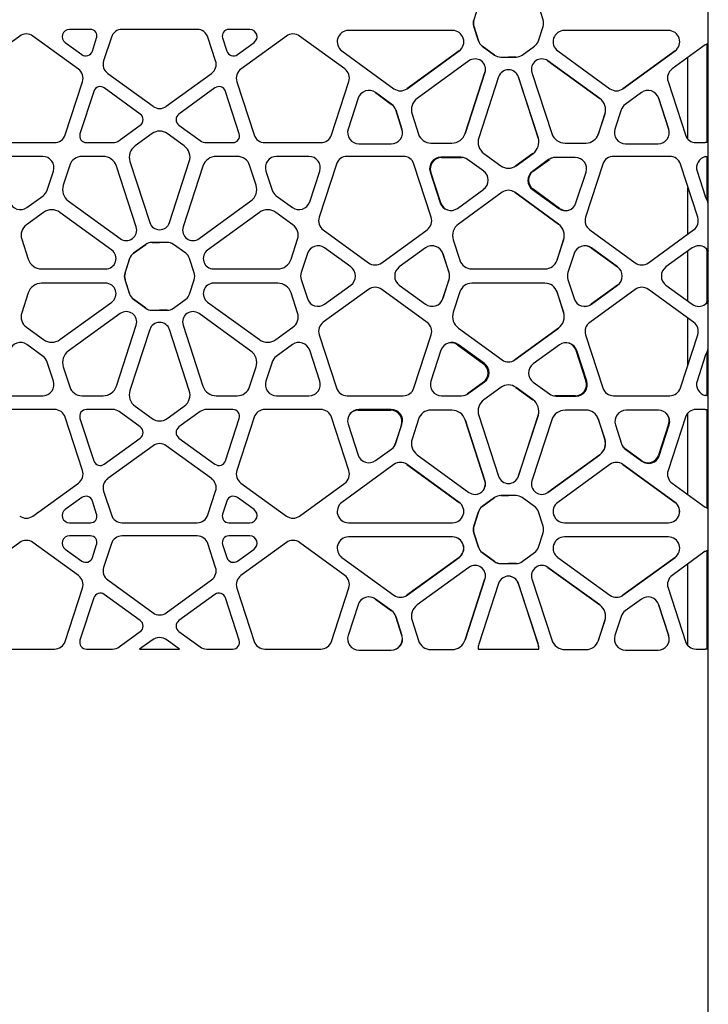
# Model space of a CAD drawing. Header units: millimetres. Extents: x 246 to 4346, y 1072 to 3942.
# Tile 3 of 25: x 985 to 1534, y 2507 to 3293. Entities that reach past the tile are written whole.
import ezdxf

# ---------------------------------------------------------------- set-up
doc = ezdxf.new("R2010")
doc.units = ezdxf.units.MM
doc.header["$LTSCALE"] = 15

msp = doc.modelspace()

# ---------------------------------------------------------------- linework, layer by layer
for p, q in [((1350.44, 3304.51), (1346.65, 3292.87)), ((1401.94, 3293.04), (1398.22, 3304.51)), ((1533.73, 3274.82), (1533.73, 3306.27)), ((1041.07, 3285.3), (1024.39, 3285.3)), ((1126.19, 3285.3), (1066.28, 3285.3)), ((1168.08, 3285.3), (1151.4, 3285.3)), ((1329.81, 3284.41), (1246.79, 3284.41)), ((1346.65, 3287.82), (1350.43, 3276.17)), ((1350.49, 3276.18), (1346.77, 3287.64)), ((1398.21, 3276.18), (1401.94, 3287.64)), ((1501.98, 3284.41), (1418.95, 3284.41)), ((984.65, 3279.94), (948.63, 3253.77)), ((1031.43, 3253.62), (995.2, 3279.94)), ((1042.63, 3268.02), (1046.02, 3278.48)), ((1057.75, 3279.1), (1051.6, 3260.18)), ((1140.87, 3260.18), (1134.72, 3279.1)), ((1146.44, 3278.48), (1149.84, 3268.02)), ((1197.27, 3279.94), (1161.04, 3253.62)), ((1243.84, 3253.77), (1207.81, 3279.94)), ((1020.97, 3274.77), (1034.07, 3265.25)), ((1158.39, 3265.25), (1171.5, 3274.77)), ((1241.51, 3268.18), (1283.1, 3237.97)), ((1335.03, 3268.18), (1293.44, 3237.97)), ((1293.5, 3237.97), (1335.09, 3268.18)), ((1353.47, 3272), (1363.33, 3264.84)), ((1363.38, 3264.84), (1353.52, 3272)), ((1385.32, 3264.84), (1395.18, 3272)), ((1413.68, 3268.18), (1455.26, 3237.97)), ((1507.19, 3268.18), (1465.61, 3237.97)), ((1465.67, 3237.97), (1507.25, 3268.18)), ((1531.33, 3273), (1504.87, 3253.77)), ((1532.53, 3273.62), (1532.53, 3253.62)), ((1533.73, 3253.62), (1533.73, 3274.82)), ((1368.23, 3263.25), (1380.42, 3263.25)), ((1380.47, 3263.25), (1374.35, 3263.25)), ((1517.53, 3197.69), (1517.53, 3262.97)), ((1342.9, 3260.19), (1301.57, 3230.17)), ((1405.81, 3260.19), (1447.14, 3230.17)), ((1447.2, 3230.17), (1405.87, 3260.19)), ((1532.53, 3253.62), (1532.53, 3243.59)), ((1533.73, 3243.59), (1533.73, 3253.62)), ((1054.86, 3250.15), (1090.96, 3223.92)), ((1101.51, 3223.92), (1137.61, 3250.15)), ((1355.6, 3250.92), (1339.82, 3202.34)), ((1339.88, 3202.34), (1355.66, 3250.92)), ((1366.49, 3247.4), (1350.71, 3198.82)), ((1382.21, 3247.4), (1398, 3198.82)), ((1398.06, 3198.82), (1382.27, 3247.4)), ((1393.1, 3250.92), (1408.89, 3202.34)), ((1020.9, 3201.15), (1034.69, 3243.59)), ((1080.83, 3217.73), (1052.1, 3238.6)), ((1140.36, 3238.6), (1111.63, 3217.73)), ((1157.78, 3243.59), (1171.57, 3201.15)), ((1233.26, 3201.15), (1247.09, 3243.74)), ((1501.61, 3243.74), (1515.45, 3201.15)), ((1532.53, 3243.59), (1532.53, 3201.15)), ((1533.73, 3201.15), (1533.73, 3243.59)), ((1043.7, 3235.87), (1032.73, 3202.1)), ((1159.74, 3202.1), (1148.76, 3235.87)), ((1254.57, 3230.39), (1246.58, 3205.82)), ((1268.31, 3234.88), (1281.23, 3225.49)), ((1281.29, 3225.49), (1268.37, 3234.88)), ((1480.39, 3234.88), (1467.47, 3225.49)), ((1494.14, 3230.39), (1502.13, 3205.82)), ((1502.19, 3205.82), (1494.2, 3230.39)), ((1284.49, 3221.01), (1289.43, 3205.82)), ((1289.49, 3205.82), (1284.55, 3221.01)), ((1464.21, 3221.01), (1459.28, 3205.82)), ((1297.5, 3217.66), (1302.68, 3201.73)), ((1451.2, 3217.66), (1446.02, 3201.73)), ((1446.08, 3201.73), (1451.26, 3217.66)), ((1064, 3196.67), (1080.83, 3208.89)), ((1111.63, 3208.89), (1128.47, 3196.67)), ((1090.17, 3202.14), (1076.62, 3192.29)), ((1115.84, 3192.29), (1102.29, 3202.14)), ((1532.53, 3201.15), (1532.53, 3194.95)), ((1533.73, 3194.95), (1533.73, 3201.15)), ((967.74, 3194.95), (1012.37, 3194.95)), ((1037.92, 3194.95), (1058.73, 3194.95)), ((1133.74, 3194.95), (1154.54, 3194.95)), ((1180.1, 3194.95), (1224.72, 3194.95)), ((1255.11, 3194.07), (1280.96, 3194.07)), ((1312.48, 3194.6), (1329.24, 3194.6)), ((1419.53, 3194.6), (1436.28, 3194.6)), ((1467.81, 3194.07), (1493.65, 3194.07)), ((1523.98, 3194.95), (1531.33, 3194.95)), ((1533.73, 3194.95), (1531.33, 3194.95)), ((1533.73, 3183.99), (1533.73, 3194.95)), ((1002.98, 3183.99), (977.13, 3183.99)), ((1051.09, 3183.99), (1034.33, 3183.99)), ((1158.13, 3183.99), (1141.38, 3183.99)), ((1215.33, 3183.99), (1189.49, 3183.99)), ((1290.5, 3183.99), (1245.72, 3183.99)), ((1336.42, 3183.32), (1320.45, 3183.32)), ((1321.02, 3183.12), (1336.99, 3183.12)), ((1354.77, 3186.31), (1368.32, 3176.46)), ((1393.93, 3186.31), (1380.38, 3176.46)), ((1380.44, 3176.46), (1393.99, 3186.31)), ((1427.69, 3183.12), (1411.71, 3183.12)), ((1502.98, 3183.99), (1458.2, 3183.99)), ((1532.53, 3183.99), (1532.53, 3172.25)), ((1533.63, 3183.99), (1533.73, 3183.99)), ((1533.73, 3172.25), (1533.73, 3183.99)), ((1024.53, 3176.87), (1019.35, 3160.94)), ((1077.51, 3127.68), (1061.73, 3176.26)), ((1072.56, 3179.78), (1088.34, 3131.2)), ((1104.12, 3131.2), (1119.91, 3179.78)), ((1130.74, 3176.26), (1114.95, 3127.68)), ((1173.11, 3160.94), (1167.93, 3176.87)), ((1237.19, 3177.8), (1223.4, 3135.36)), ((1312.8, 3135.45), (1299.04, 3177.8)), ((1354.62, 3172.22), (1341.7, 3181.61)), ((1406.44, 3181.4), (1393.52, 3172.01)), ((1394.09, 3172.22), (1407.01, 3181.61)), ((1449.67, 3177.8), (1435.91, 3135.45)), ((1525.31, 3135.36), (1511.52, 3177.8)), ((1006.57, 3157.06), (1011.51, 3172.25)), ((1180.96, 3172.25), (1185.89, 3157.06)), ((1215.88, 3147.67), (1223.87, 3172.25)), ((1311.92, 3171.58), (1319.9, 3147)), ((1320.47, 3146.79), (1312.49, 3171.37)), ((1428.23, 3146.79), (1436.22, 3171.37)), ((1524.84, 3172.25), (1531.33, 3152.27)), ((1532.53, 3172.25), (1532.53, 3157.06)), ((1533.73, 3157.06), (1533.73, 3172.25)), ((1517.53, 3122.05), (1517.53, 3159.28)), ((990.39, 3143.19), (1003.31, 3152.57)), ((1189.15, 3152.57), (1202.07, 3143.19)), ((1333.71, 3142.51), (1354.62, 3157.7)), ((1369.36, 3155.34), (1334.49, 3130)), ((1379.34, 3155.34), (1414.21, 3130)), ((1414.27, 3130), (1379.4, 3155.34)), ((1393.52, 3157.5), (1414.43, 3142.31)), ((1415, 3142.51), (1394.09, 3157.7)), ((1532.53, 3157.06), (1532.53, 3152.57)), ((1532.53, 3152.57), (1532.53, 3149.64)), ((1533.73, 3152.57), (1533.73, 3157.06)), ((1533.73, 3145.54), (1533.73, 3152.57)), ((1023.42, 3148.43), (1064.75, 3118.4)), ((1127.72, 3118.4), (1169.05, 3148.43)), ((1533.73, 3108.32), (1533.73, 3145.54)), ((1003.57, 3139.22), (990.02, 3129.37)), ((1058.05, 3109.19), (1016.73, 3139.22)), ((1175.74, 3139.22), (1134.41, 3109.19)), ((1202.44, 3129.37), (1188.89, 3139.22)), ((1226.66, 3125.32), (1262.76, 3099.09)), ((1273.31, 3099.09), (1309.54, 3125.42)), ((1439.17, 3125.42), (1475.4, 3099.09)), ((1485.94, 3099.09), (1522.05, 3125.32)), ((986.28, 3117.85), (991.45, 3101.92)), ((1085.21, 3113.8), (1075.35, 3106.63)), ((1075.4, 3106.63), (1085.26, 3113.8)), ((1102.3, 3115.39), (1090.11, 3115.39)), ((1090.16, 3115.39), (1096.23, 3115.39)), ((1117.07, 3106.63), (1107.2, 3113.8)), ((1201.01, 3101.92), (1206.19, 3117.85)), ((1330.38, 3117.35), (1335.64, 3101.18)), ((1418.32, 3117.35), (1413.07, 3101.18)), ((1413.13, 3101.18), (1418.38, 3117.35)), ((1214.01, 3106.45), (1209.07, 3091.26)), ((1248.72, 3095.75), (1227.82, 3110.94)), ((1308.25, 3110.94), (1287.35, 3095.75)), ((1322, 3106.45), (1326.93, 3091.26)), ((1326.99, 3091.26), (1322.06, 3106.45)), ((1426.71, 3106.45), (1421.77, 3091.26)), ((1440.45, 3110.94), (1461.36, 3095.75)), ((1461.42, 3095.75), (1440.51, 3110.94)), ((1520.89, 3110.94), (1499.98, 3095.75)), ((1517.53, 3068.48), (1517.53, 3108.5)), ((1532.53, 3108.32), (1533.73, 3108.32)), ((1532.53, 3108.32), (1532.53, 3106.45)), ((1532.53, 3106.45), (1532.53, 3091.26)), ((1533.73, 3106.45), (1533.73, 3108.32)), ((1533.73, 3091.26), (1533.73, 3106.45)), ((1072.32, 3102.46), (1068.53, 3090.82)), ((1068.65, 3090.99), (1072.37, 3102.46)), ((1123.82, 3090.99), (1120.1, 3102.46)), ((1002.1, 3094.18), (1053.18, 3094.18)), ((1139.29, 3094.18), (1190.37, 3094.18)), ((1345.27, 3094.18), (1403.5, 3094.18)), ((1532.53, 3091.26), (1532.53, 3085.72)), ((1533.73, 3085.72), (1533.73, 3091.26)), ((1053.18, 3082.8), (1002.1, 3082.8)), ((1068.53, 3085.76), (1072.32, 3074.12)), ((1072.37, 3074.12), (1068.65, 3085.59)), ((1120.09, 3074.12), (1123.82, 3085.59)), ((1190.37, 3082.8), (1139.29, 3082.8)), ((1209.07, 3085.72), (1214.01, 3070.53)), ((1227.82, 3066.04), (1248.72, 3081.23)), ((1287.35, 3081.23), (1308.25, 3066.04)), ((1326.93, 3085.72), (1322, 3070.53)), ((1322.06, 3070.53), (1326.99, 3085.72)), ((1403.5, 3082.8), (1345.27, 3082.8)), ((1421.77, 3085.72), (1426.71, 3070.53)), ((1461.36, 3081.23), (1440.45, 3066.04)), ((1440.51, 3066.04), (1461.42, 3081.23)), ((1499.98, 3081.23), (1520.89, 3066.04)), ((1532.53, 3085.72), (1532.53, 3070.53)), ((1533.73, 3070.53), (1533.73, 3085.72)), ((991.45, 3075.07), (986.28, 3059.13)), ((1206.19, 3059.13), (1201.01, 3075.07)), ((1262.76, 3077.89), (1226.66, 3051.66)), ((1309.54, 3051.57), (1273.31, 3077.89)), ((1335.64, 3075.8), (1330.38, 3059.63)), ((1413.07, 3075.8), (1418.32, 3059.63)), ((1418.38, 3059.63), (1413.13, 3075.8)), ((1475.4, 3077.89), (1439.17, 3051.57)), ((1522.05, 3051.66), (1485.94, 3077.89)), ((1016.73, 3037.76), (1058.05, 3067.79)), ((1075.35, 3069.95), (1085.21, 3062.79)), ((1085.26, 3062.78), (1075.4, 3069.95)), ((1107.2, 3062.78), (1117.06, 3069.95)), ((1134.41, 3067.79), (1175.74, 3037.76)), ((1532.53, 3070.53), (1532.53, 3068.67)), ((1533.73, 3068.67), (1532.53, 3068.67)), ((1533.73, 3068.67), (1533.73, 3070.53)), ((1533.73, 3031.44), (1533.73, 3068.67)), ((1064.75, 3058.58), (1023.42, 3028.55)), ((1090.11, 3061.19), (1102.3, 3061.19)), ((1102.35, 3061.19), (1096.23, 3061.19)), ((1169.05, 3028.55), (1127.72, 3058.58)), ((1061.73, 3000.72), (1077.51, 3049.3)), ((1114.95, 3049.3), (1130.74, 3000.72)), ((1517.53, 3017.7), (1517.53, 3054.94)), ((990.02, 3047.61), (1003.57, 3037.76)), ((1088.34, 3045.78), (1072.56, 2997.2)), ((1119.91, 2997.2), (1104.12, 3045.78)), ((1188.89, 3037.76), (1202.44, 3047.61)), ((1223.4, 3041.63), (1237.19, 2999.19)), ((1299.04, 2999.19), (1312.8, 3041.54)), ((1334.49, 3046.98), (1369.36, 3021.64)), ((1414.21, 3046.98), (1379.34, 3021.64)), ((1379.4, 3021.64), (1414.27, 3046.98)), ((1435.91, 3041.54), (1449.67, 2999.19)), ((1511.52, 2999.19), (1525.31, 3041.63)), ((1003.31, 3024.41), (990.39, 3033.8)), ((1202.07, 3033.8), (1189.15, 3024.41)), ((1333.65, 3033.59), (1354.56, 3018.4)), ((1355.25, 3018.6), (1334.34, 3033.79)), ((1415.06, 3033.59), (1394.15, 3018.4)), ((1223.87, 3004.73), (1215.88, 3029.31)), ((1320.53, 3029.31), (1312.55, 3004.73)), ((1428.17, 3029.31), (1436.16, 3004.73)), ((1436.85, 3004.53), (1428.86, 3029.1)), ((1531.33, 3024.72), (1524.84, 3004.73)), ((1532.53, 3027.34), (1532.53, 3024.41)), ((1533.73, 3024.41), (1533.73, 3031.44)), ((1011.51, 3004.73), (1006.57, 3019.92)), ((1185.89, 3019.92), (1180.96, 3004.73)), ((1532.53, 3024.41), (1532.53, 3019.92)), ((1532.53, 3019.92), (1532.53, 3004.73)), ((1533.73, 3019.92), (1533.73, 3024.41)), ((1533.73, 3004.73), (1533.73, 3019.92)), ((1019.35, 3016.04), (1024.53, 3000.11)), ((1167.93, 3000.11), (1173.11, 3016.04)), ((1354.56, 3003.88), (1341.64, 2994.49)), ((1342.33, 2994.7), (1355.25, 3004.09)), ((1394.15, 3003.88), (1407.07, 2994.49)), ((1532.53, 3004.73), (1532.53, 2992.99)), ((1533.73, 2992.99), (1533.73, 3004.73)), ((1368.32, 2999.64), (1354.77, 2989.8)), ((1380.38, 2999.64), (1393.93, 2989.8)), ((1393.99, 2989.8), (1380.44, 2999.64)), ((977.13, 2992.99), (1002.98, 2992.99)), ((1034.33, 2992.99), (1051.09, 2992.99)), ((1141.38, 2992.99), (1158.13, 2992.99)), ((1189.49, 2992.99), (1215.33, 2992.99)), ((1245.72, 2992.99), (1290.5, 2992.99)), ((1321.08, 2992.99), (1337.05, 2992.99)), ((1427.63, 2992.99), (1411.65, 2992.99)), ((1412.34, 2992.78), (1428.31, 2992.78)), ((1458.2, 2992.99), (1502.98, 2992.99)), ((1533.73, 2992.99), (1533.63, 2992.99)), ((1533.73, 2982.03), (1533.73, 2992.99)), ((1012.37, 2982.03), (967.74, 2982.03)), ((1058.73, 2982.03), (1037.92, 2982.03)), ((1080.83, 2968.09), (1064, 2980.32)), ((1076.62, 2984.69), (1090.17, 2974.84)), ((1102.29, 2974.84), (1115.84, 2984.69)), ((1128.47, 2980.32), (1111.63, 2968.09)), ((1154.54, 2982.03), (1133.74, 2982.03)), ((1224.72, 2982.03), (1180.1, 2982.03)), ((1254.66, 2981.49), (1280.51, 2981.49)), ((1280.96, 2982.03), (1255.11, 2982.03)), ((1329.24, 2981.5), (1312.48, 2981.5)), ((1436.28, 2981.5), (1419.53, 2981.5)), ((1494.04, 2981.49), (1468.2, 2981.49)), ((1517.53, 2914.01), (1517.53, 2979.3)), ((1531.33, 2982.03), (1523.98, 2982.03)), ((1531.33, 2982.03), (1533.73, 2982.03)), ((1532.53, 2982.03), (1532.53, 2975.83)), ((1533.73, 2975.83), (1533.73, 2982.03)), ((1034.69, 2933.39), (1020.9, 2975.83)), ((1032.73, 2974.88), (1043.7, 2941.11)), ((1148.76, 2941.11), (1159.74, 2974.88)), ((1171.57, 2975.83), (1157.78, 2933.39)), ((1247.09, 2933.24), (1233.26, 2975.83)), ((1246.58, 2970.29), (1254.57, 2945.71)), ((1289.04, 2969.75), (1284.1, 2954.56)), ((1284.55, 2955.1), (1289.49, 2970.29)), ((1302.68, 2974.38), (1297.5, 2958.44)), ((1339.82, 2973.77), (1355.6, 2925.18)), ((1355.66, 2925.18), (1339.88, 2973.77)), ((1350.71, 2977.28), (1366.49, 2928.7)), ((1398, 2977.28), (1382.21, 2928.7)), ((1382.27, 2928.7), (1398.06, 2977.28)), ((1408.89, 2973.77), (1393.1, 2925.18)), ((1446.02, 2974.38), (1451.2, 2958.44)), ((1451.26, 2958.44), (1446.08, 2974.38)), ((1459.67, 2969.75), (1464.6, 2954.56)), ((1502.13, 2970.29), (1494.14, 2945.71)), ((1494.59, 2945.17), (1502.57, 2969.75)), ((1515.45, 2975.83), (1501.61, 2933.24)), ((1532.53, 2975.83), (1532.53, 2933.39)), ((1533.73, 2933.39), (1533.73, 2975.83)), ((1052.1, 2938.38), (1080.83, 2959.25)), ((1111.63, 2959.25), (1140.36, 2938.38)), ((1090.96, 2953.07), (1054.86, 2926.84)), ((1137.61, 2926.84), (1101.51, 2953.07)), ((1268.37, 2941.22), (1281.29, 2950.61)), ((1480.33, 2941.22), (1467.41, 2950.61)), ((1467.86, 2950.07), (1480.78, 2940.69)), ((1301.57, 2945.93), (1342.9, 2915.91)), ((1447.14, 2945.93), (1405.81, 2915.91)), ((1405.87, 2915.91), (1447.2, 2945.93)), ((1283.1, 2938.13), (1241.51, 2907.92)), ((1293.44, 2938.13), (1335.03, 2907.92)), ((1335.09, 2907.92), (1293.5, 2938.13)), ((1455.26, 2938.13), (1413.68, 2907.92)), ((1465.61, 2938.13), (1507.19, 2907.92)), ((1507.25, 2907.92), (1465.67, 2938.13)), ((1532.53, 2933.39), (1532.53, 2923.36)), ((1533.73, 2923.36), (1533.73, 2933.39)), ((995.2, 2897.04), (1031.43, 2923.36)), ((1161.04, 2923.36), (1197.27, 2897.04)), ((1207.81, 2897.04), (1243.84, 2923.21)), ((1504.87, 2923.21), (1531.33, 2903.98)), ((1532.53, 2923.36), (1532.53, 2903.36)), ((1533.73, 2902.16), (1533.73, 2923.36)), ((1051.6, 2916.81), (1057.75, 2897.89)), ((1134.72, 2897.89), (1140.87, 2916.81)), ((1034.07, 2911.74), (1020.97, 2902.22)), ((1046.02, 2898.51), (1042.63, 2908.96)), ((1149.84, 2908.96), (1146.44, 2898.51)), ((1171.5, 2902.22), (1158.39, 2911.74)), ((1363.33, 2911.74), (1353.47, 2904.57)), ((1353.52, 2904.58), (1363.38, 2911.74)), ((1380.42, 2913.33), (1368.23, 2913.33)), ((1368.28, 2913.33), (1374.35, 2913.33)), ((1395.18, 2904.58), (1385.32, 2911.74)), ((1350.44, 2900.4), (1346.65, 2888.76)), ((1346.77, 2888.93), (1350.49, 2900.4)), ((1401.94, 2888.93), (1398.22, 2900.4)), ((1533.73, 2870.71), (1533.73, 2902.16)), ((1024.39, 2891.69), (1041.07, 2891.69)), ((1066.28, 2891.69), (1126.19, 2891.69)), ((1151.4, 2891.69), (1168.08, 2891.69)), ((1246.79, 2891.69), (1329.81, 2891.69)), ((1418.95, 2891.69), (1501.98, 2891.69)), ((1346.65, 2883.7), (1350.43, 2872.06)), ((1350.49, 2872.06), (1346.77, 2883.53)), ((1398.21, 2872.06), (1401.94, 2883.53)), ((984.65, 2875.83), (948.63, 2849.66)), ((1031.43, 2849.51), (995.2, 2875.83)), ((1041.07, 2881.18), (1024.39, 2881.18)), ((1126.19, 2881.18), (1066.28, 2881.18)), ((1168.08, 2881.18), (1151.4, 2881.18)), ((1197.27, 2875.83), (1161.04, 2849.51)), ((1243.84, 2849.66), (1207.81, 2875.83)), ((1329.81, 2880.3), (1246.79, 2880.3)), ((1501.98, 2880.3), (1418.95, 2880.3)), ((1020.97, 2870.65), (1034.07, 2861.13)), ((1042.63, 2863.91), (1046.02, 2874.36)), ((1057.75, 2874.98), (1051.6, 2856.06)), ((1140.87, 2856.06), (1134.72, 2874.98)), ((1146.44, 2874.36), (1149.84, 2863.91)), ((1158.39, 2861.13), (1171.5, 2870.65)), ((1353.47, 2867.89), (1363.33, 2860.73)), ((1363.38, 2860.72), (1353.52, 2867.89)), ((1385.32, 2860.72), (1395.18, 2867.89)), ((1531.33, 2868.89), (1504.87, 2849.66)), ((1532.53, 2869.51), (1532.53, 2849.51)), ((1533.73, 2849.51), (1533.73, 2870.71)), ((1241.51, 2864.07), (1283.1, 2833.86)), ((1335.03, 2864.07), (1293.44, 2833.86)), ((1293.5, 2833.86), (1335.09, 2864.07)), ((1413.68, 2864.07), (1455.26, 2833.86)), ((1507.19, 2864.07), (1465.61, 2833.86)), ((1465.67, 2833.86), (1507.25, 2864.07)), ((1342.9, 2856.08), (1301.57, 2826.06)), ((1368.23, 2859.13), (1380.42, 2859.13)), ((1380.47, 2859.13), (1374.35, 2859.13)), ((1405.81, 2856.08), (1447.14, 2826.06)), ((1447.2, 2826.06), (1405.87, 2856.08)), ((1517.53, 2793.57), (1517.53, 2858.86)), ((1054.86, 2846.03), (1090.96, 2819.8)), ((1101.51, 2819.8), (1137.61, 2846.03)), ((1355.6, 2846.8), (1339.82, 2798.22)), ((1339.88, 2798.22), (1355.66, 2846.8)), ((1393.1, 2846.8), (1408.89, 2798.22)), ((1532.53, 2849.51), (1532.53, 2839.48)), ((1533.73, 2839.48), (1533.73, 2849.51)), ((1020.9, 2797.04), (1034.69, 2839.48)), ((1157.78, 2839.48), (1171.57, 2797.04)), ((1233.26, 2797.04), (1247.09, 2839.63)), ((1366.49, 2843.29), (1350.71, 2794.71)), ((1382.21, 2843.29), (1398, 2794.71)), ((1398.06, 2794.71), (1382.27, 2843.29)), ((1501.61, 2839.63), (1515.45, 2797.04)), ((1532.53, 2839.48), (1532.53, 2797.04)), ((1533.73, 2797.04), (1533.73, 2839.48)), ((1043.7, 2831.76), (1032.73, 2797.99)), ((1080.83, 2813.62), (1052.1, 2834.49)), ((1140.36, 2834.49), (1111.63, 2813.62)), ((1159.74, 2797.99), (1148.76, 2831.76)), ((1268.31, 2830.77), (1281.23, 2821.38)), ((1281.29, 2821.38), (1268.37, 2830.77)), ((1480.39, 2830.77), (1467.47, 2821.38)), ((1254.57, 2826.28), (1246.58, 2801.7)), ((1494.14, 2826.28), (1502.13, 2801.7)), ((1502.19, 2801.7), (1494.2, 2826.28)), ((1284.49, 2816.89), (1289.43, 2801.7)), ((1289.49, 2801.7), (1284.55, 2816.89)), ((1297.5, 2813.54), (1302.68, 2797.61)), ((1451.2, 2813.54), (1446.02, 2797.61)), ((1446.08, 2797.61), (1451.26, 2813.54)), ((1464.21, 2816.89), (1459.28, 2801.7)), ((1064, 2792.55), (1080.83, 2804.78)), ((1111.63, 2804.78), (1128.47, 2792.55)), ((1090.17, 2798.03), (1080.28, 2790.84)), ((1112.18, 2790.84), (1102.29, 2798.03)), ((1532.53, 2797.04), (1532.53, 2790.84)), ((1533.73, 2790.84), (1533.73, 2797.04)), ((967.74, 2790.84), (1012.37, 2790.84)), ((1037.92, 2790.84), (1058.73, 2790.84)), ((1080.28, 2790.84), (1112.18, 2790.84)), ((1133.74, 2790.84), (1154.54, 2790.84)), ((1180.1, 2790.84), (1224.72, 2790.84)), ((1255.11, 2789.96), (1280.96, 2789.96)), ((1312.48, 2790.49), (1329.24, 2790.49)), ((1350.17, 2790.84), (1398.6, 2790.84)), ((1419.53, 2790.49), (1436.28, 2790.49)), ((1467.81, 2789.96), (1493.65, 2789.96)), ((1523.98, 2790.84), (1531.33, 2790.84)), ((1533.73, 2790.84), (1531.33, 2790.84)), ((1533.73, 2017.19), (1533.73, 2790.84))]:
    msp.add_line(p, q)
for centre, radius, start, end in [((1353.42, 3290.34), 7.22, 159.51311, 200.48689), ((1356.77, 3290.34), 10.36, 164.891, 195.109), ((1391.94, 3290.34), 10.36, 344.891, 15.109), ((1024.39, 3279.48), 5.82, 90, 234), ((1041.07, 3280.09), 5.21, 342, 90), ((1066.28, 3276.32), 8.97, 90, 162), ((1126.19, 3276.32), 8.97, 18, 90), ((1151.4, 3280.09), 5.21, 90, 198), ((1168.08, 3279.48), 5.82, 306, 90), ((1246.79, 3275.44), 8.97, 90, 234), ((1329.81, 3275.44), 8.97, 306, 90), ((1418.95, 3275.44), 8.97, 90, 234), ((1501.98, 3275.44), 8.97, 306, 90), ((989.93, 3272.69), 8.97, 54, 126), ((1202.54, 3272.69), 8.97, 54, 126), ((1358.37, 3278.75), 8.34, 197.988, 234.00746), ((1390.28, 3278.75), 8.34, 305.99254, 342.01672), ((1037.34, 3269.74), 5.56, 234, 342), ((1155.12, 3269.74), 5.56, 198, 306), ((1347.77, 3253.48), 8.3, 342, 126), ((1368.23, 3271.59), 8.34, 233.98892, 270), ((1380.42, 3271.59), 8.34, 270, 305.9684), ((1400.99, 3253.48), 8.3, 54, 198), ((1026.16, 3246.36), 8.97, 342, 54), ((1060.13, 3257.4), 8.97, 162, 234), ((1132.33, 3257.4), 8.97, 306, 18), ((1166.31, 3246.36), 8.97, 126, 198), ((1238.56, 3246.51), 8.97, 342, 54), ((1374.38, 3244.84), 8.3, 18, 162), ((1510.14, 3246.51), 8.97, 126, 198), ((1048.89, 3234.18), 5.46, 54, 162), ((1143.57, 3234.18), 5.46, 18, 126), ((1288.3, 3245.13), 8.85, 234, 306), ((1460.47, 3245.13), 8.85, 234, 306), ((1460.41, 3245.13), 8.85, 270.19574, 306), ((1263.1, 3227.62), 8.97, 54, 162), ((1308.15, 3221.12), 11.19, 126, 198), ((1440.62, 3221.12), 11.19, 342, 54), ((1485.67, 3227.62), 8.97, 18, 126), ((1096.23, 3231.17), 8.97, 234, 306), ((1275.96, 3218.23), 8.97, 18, 54), ((1276.02, 3218.23), 8.97, 18, 54), ((1472.75, 3218.23), 8.97, 126, 162), ((1077.62, 3213.31), 5.46, 306, 54), ((1114.84, 3213.31), 5.46, 126, 234), ((1255.11, 3203.04), 8.97, 162, 270), ((1280.96, 3203.04), 8.97, 270, 18), ((1467.81, 3203.04), 8.97, 162, 270), ((1493.65, 3203.04), 8.97, 270, 18), ((1012.37, 3203.92), 8.97, 270, 342), ((1037.92, 3200.41), 5.46, 162, 270), ((1096.23, 3193.8), 10.31, 54, 126), ((1154.54, 3200.41), 5.46, 270, 18), ((1180.1, 3203.92), 8.97, 198, 270), ((1224.72, 3203.92), 8.97, 270, 342), ((1312.48, 3204.91), 10.31, 198, 270), ((1329.24, 3205.79), 11.19, 270, 342), ((1361.35, 3195.36), 11.19, 162, 234), ((1387.42, 3195.36), 11.19, 306, 18), ((1419.53, 3205.79), 11.19, 198, 270), ((1436.22, 3204.91), 10.31, 270, 342), ((1436.28, 3204.91), 10.31, 270, 342), ((1523.98, 3203.92), 8.97, 198, 270), ((1058.73, 3203.92), 8.97, 270, 306), ((1083.2, 3183.24), 11.19, 126, 198), ((1109.27, 3183.24), 11.19, 342, 54), ((1133.74, 3203.92), 8.97, 234, 270), ((1002.98, 3175.02), 8.97, 342, 90), ((1034.33, 3173.69), 10.31, 90, 162), ((1051.09, 3172.8), 11.19, 18, 90), ((1141.38, 3172.8), 11.19, 90, 162), ((1158.13, 3173.69), 10.31, 18, 90), ((1189.49, 3175.02), 8.97, 90, 198), ((1215.33, 3175.02), 8.97, 342, 90), ((1245.72, 3175.02), 8.97, 90, 162), ((1290.5, 3175.02), 8.97, 18, 90), ((1320.45, 3174.35), 8.97, 90, 198), ((1321.02, 3174.14), 8.97, 90, 198), ((1336.42, 3174.35), 8.97, 54, 90), ((1336.99, 3174.14), 8.97, 72.16152, 90), ((1411.71, 3174.14), 8.97, 90, 126), ((1412.28, 3174.35), 8.97, 111.69862, 126), ((1427.69, 3174.14), 8.97, 342, 90), ((1458.2, 3175.02), 8.97, 90, 162), ((1502.98, 3175.02), 8.97, 18, 90), ((1533.37, 3175.02), 8.97, 103.13653, 198), ((1374.38, 3184.8), 10.31, 234, 306), ((1374.32, 3184.8), 10.31, 270.16807, 306), ((1349.34, 3164.96), 8.97, 306, 54), ((1398.79, 3164.76), 8.97, 126, 234), ((1399.36, 3164.96), 8.97, 126, 234), ((1030, 3157.48), 11.19, 162, 234), ((1162.47, 3157.48), 11.19, 306, 18), ((998.04, 3159.83), 8.97, 306, 342), ((1194.43, 3159.83), 8.97, 198, 234), ((1374.38, 3148.43), 8.54, 54, 126), ((985.12, 3150.44), 8.97, 198, 306), ((1207.35, 3150.44), 8.97, 234, 342), ((1328.44, 3149.77), 8.97, 198, 306), ((1329.01, 3149.57), 8.97, 198, 248.30098), ((1419.7, 3149.57), 8.97, 234, 342), ((1420.27, 3149.77), 8.97, 234, 287.83796), ((1010.15, 3130.16), 11.19, 54, 126), ((1182.32, 3130.16), 11.19, 54, 126), ((1231.93, 3132.58), 8.97, 162, 234), ((1304.26, 3132.68), 8.97, 306, 18), ((1444.44, 3132.68), 8.97, 162, 234), ((1516.77, 3132.58), 8.97, 306, 18), ((996.08, 3121.03), 10.31, 126, 198), ((1069.62, 3125.12), 8.3, 234, 18), ((1096.23, 3133.76), 8.3, 198, 342), ((1122.84, 3125.12), 8.3, 162, 306), ((1196.39, 3121.03), 10.31, 342, 54), ((1341.14, 3120.85), 11.31, 126, 198), ((1407.56, 3120.85), 11.31, 342, 54), ((1407.62, 3120.85), 11.31, 342, 54), ((1090.11, 3107.04), 8.34, 90, 125.99312), ((1090.16, 3107.04), 8.34, 90, 125.9684), ((1102.3, 3107.04), 8.34, 54.0316, 90), ((1222.54, 3103.68), 8.97, 54, 162), ((1313.53, 3103.68), 8.97, 18, 126), ((1313.47, 3103.68), 8.97, 18, 89.80684), ((1435.24, 3103.68), 8.97, 54, 162), ((1435.18, 3103.68), 8.97, 54, 89.80694), ((1526.16, 3103.68), 8.97, 54.81952, 126), ((1053.18, 3102.48), 8.3, 270, 54), ((1080.25, 3099.88), 8.34, 125.98805, 162.00474), ((1112.16, 3099.88), 8.35, 17.99054, 54.01195), ((1139.29, 3102.48), 8.3, 126, 270), ((1002.1, 3105.37), 11.19, 198, 270), ((1190.37, 3105.37), 11.19, 270, 342), ((1243.45, 3088.49), 8.97, 306, 54), ((1268.03, 3106.35), 8.97, 234, 306), ((1292.62, 3088.49), 8.97, 126, 234), ((1345.27, 3104.31), 10.13, 198, 270), ((1403.5, 3104.31), 10.13, 270, 342), ((1456.15, 3088.49), 8.97, 306, 54), ((1480.67, 3106.35), 8.97, 234, 306), ((1505.26, 3088.49), 8.97, 126, 234), ((1075.3, 3088.29), 7.22, 159.51311, 200.48689), ((1078.65, 3088.29), 10.36, 164.891, 195.109), ((1113.82, 3088.29), 10.36, 344.891, 15.109), ((1217.61, 3088.49), 8.97, 162, 198), ((1318.46, 3088.49), 8.97, 342, 18), ((1430.3, 3088.49), 8.97, 162, 198), ((1002.1, 3071.61), 11.19, 90, 162), ((1053.18, 3074.5), 8.3, 306, 90), ((1139.29, 3074.5), 8.3, 90, 234), ((1190.37, 3071.61), 11.19, 18, 90), ((1268.03, 3070.63), 8.97, 54, 126), ((1345.27, 3072.67), 10.13, 90, 162), ((1403.44, 3072.67), 10.13, 18, 90), ((1403.5, 3072.67), 10.13, 18, 90), ((1480.67, 3070.63), 8.97, 54, 126), ((1080.25, 3076.7), 8.34, 197.988, 234.00746), ((1112.16, 3076.7), 8.34, 305.99254, 342.01672), ((1222.54, 3073.3), 8.97, 198, 306), ((1313.53, 3073.3), 8.97, 234, 342), ((1435.24, 3073.3), 8.97, 198, 306), ((1435.18, 3073.3), 8.97, 270.19256, 306), ((1526.16, 3073.3), 8.97, 234, 305.18048), ((996.08, 3055.95), 10.31, 162, 234), ((1069.62, 3051.87), 8.3, 342, 126), ((1090.11, 3069.54), 8.34, 233.98892, 270), ((1090.16, 3069.54), 8.34, 234.0316, 268.54271), ((1102.3, 3069.54), 8.34, 270, 305.9684), ((1122.84, 3051.87), 8.3, 54, 198), ((1196.39, 3055.95), 10.31, 306, 18), ((1341.14, 3056.13), 11.31, 162, 234), ((1407.56, 3056.13), 11.31, 306, 18), ((1407.62, 3056.13), 11.31, 306, 18), ((1096.23, 3043.22), 8.3, 18, 162), ((1231.93, 3044.4), 8.97, 126, 198), ((1304.26, 3044.31), 8.97, 342, 54), ((1444.44, 3044.31), 8.97, 126, 198), ((1516.77, 3044.4), 8.97, 342, 54), ((985.12, 3026.54), 8.97, 54, 162), ((1010.15, 3046.82), 11.19, 234, 306), ((1182.32, 3046.82), 11.19, 234, 306), ((1207.35, 3026.54), 8.97, 18, 126), ((1329.07, 3026.54), 8.97, 54, 162), ((1328.38, 3026.33), 8.97, 54, 104.21667), ((1420.33, 3026.33), 8.97, 18, 126), ((1419.64, 3026.54), 8.97, 18, 71.18941), ((1030, 3019.5), 11.19, 126, 198), ((1162.47, 3019.5), 11.19, 342, 54), ((998.04, 3017.15), 8.97, 18, 54), ((1194.43, 3017.15), 8.97, 126, 162), ((1349.28, 3011.14), 8.97, 306, 54), ((1349.97, 3011.35), 8.97, 306, 54), ((1374.38, 3028.55), 8.54, 234, 306), ((1374.32, 3028.55), 8.54, 270.20261, 306), ((1399.42, 3011.14), 8.97, 126, 234), ((1002.98, 3001.96), 8.97, 270, 18), ((1189.49, 3001.96), 8.97, 162, 270), ((1215.33, 3001.96), 8.97, 270, 18), ((1321.08, 3001.96), 8.97, 162, 270), ((1374.38, 2991.3), 10.31, 54, 126), ((1427.63, 3001.96), 8.97, 270, 18), ((1428.31, 3001.75), 8.97, 270, 18), ((1533.37, 3001.96), 8.97, 162, 256.86347), ((1034.33, 3003.3), 10.31, 198, 270), ((1051.09, 3004.18), 11.19, 270, 342), ((1083.2, 2993.74), 11.19, 162, 234), ((1109.27, 2993.74), 11.19, 306, 18), ((1141.38, 3004.18), 11.19, 198, 270), ((1158.13, 3003.3), 10.31, 270, 342), ((1245.72, 3001.96), 8.97, 198, 270), ((1290.5, 3001.96), 8.97, 270, 342), ((1337.05, 3001.96), 8.97, 270, 306), ((1336.36, 3001.75), 8.97, 288.81094, 306), ((1412.34, 3001.75), 8.97, 234, 270), ((1411.65, 3001.96), 8.97, 255.78343, 270), ((1458.2, 3001.96), 8.97, 198, 270), ((1502.98, 3001.96), 8.97, 270, 342), ((1361.35, 2980.74), 11.19, 126, 198), ((1387.42, 2980.74), 11.19, 342, 54), ((1012.37, 2973.06), 8.97, 18, 90), ((1037.92, 2976.57), 5.46, 90, 198), ((1058.73, 2973.06), 8.97, 54, 90), ((1133.74, 2973.06), 8.97, 90, 126), ((1154.54, 2976.57), 5.46, 342, 90), ((1180.1, 2973.06), 8.97, 90, 162), ((1224.72, 2973.06), 8.97, 18, 90), ((1255.11, 2973.06), 8.97, 90, 198), ((1254.66, 2972.52), 8.97, 90, 137.76051), ((1280.51, 2972.52), 8.97, 342, 90), ((1280.96, 2973.06), 8.97, 342, 90), ((1312.48, 2971.19), 10.31, 90, 162), ((1329.18, 2970.31), 11.19, 18, 90), ((1329.24, 2970.31), 11.19, 18, 90), ((1419.53, 2970.31), 11.19, 90, 162), ((1436.22, 2971.19), 10.31, 18, 90), ((1436.28, 2971.19), 10.31, 18, 90), ((1468.2, 2972.52), 8.97, 90, 198), ((1494.04, 2972.52), 8.97, 342, 90), ((1493.59, 2973.06), 8.97, 342, 37.77611), ((1523.98, 2973.06), 8.97, 90, 162), ((1096.23, 2983.18), 10.31, 234, 306), ((1077.62, 2963.67), 5.46, 306, 54), ((1114.84, 2963.67), 5.46, 126, 234), ((1096.23, 2945.81), 8.97, 54, 126), ((1276.02, 2957.87), 8.97, 306, 342), ((1275.57, 2957.33), 8.97, 322.22389, 342), ((1308.15, 2954.99), 11.19, 162, 234), ((1440.56, 2954.99), 11.19, 306, 18), ((1440.62, 2954.99), 11.19, 306, 18), ((1473.13, 2957.33), 8.97, 198, 234), ((1472.68, 2957.87), 8.97, 222.23938, 234), ((1048.89, 2942.8), 5.46, 198, 306), ((1143.57, 2942.8), 5.46, 234, 342), ((1263.1, 2948.48), 8.97, 198, 306), ((1288.3, 2930.97), 8.85, 54, 126), ((1460.47, 2930.97), 8.85, 54, 126), ((1460.41, 2930.97), 8.85, 54, 89.80469), ((1485.61, 2948.48), 8.97, 234, 342), ((1486.06, 2947.94), 8.97, 234, 342), ((1026.16, 2930.62), 8.97, 306, 18), ((1166.31, 2930.62), 8.97, 162, 234), ((1238.56, 2930.47), 8.97, 306, 18), ((1510.14, 2930.47), 8.97, 162, 234), ((1060.13, 2919.58), 8.97, 126, 198), ((1132.33, 2919.58), 8.97, 342, 54), ((1347.77, 2922.62), 8.3, 234, 18), ((1347.71, 2922.62), 8.3, 270.20843, 18), ((1374.38, 2931.27), 8.3, 198, 342), ((1400.99, 2922.62), 8.3, 162, 306), ((1037.34, 2907.24), 5.56, 18, 126), ((1155.12, 2907.24), 5.56, 54, 162), ((1246.79, 2900.66), 8.97, 126, 270), ((1329.81, 2900.66), 8.97, 270, 54), ((1368.23, 2904.98), 8.34, 90, 125.99312), ((1380.42, 2904.98), 8.34, 54.0316, 90), ((1418.95, 2900.66), 8.97, 126, 270), ((1501.92, 2900.66), 8.97, 270, 54), ((1501.98, 2900.66), 8.97, 270, 54), ((1024.39, 2897.51), 5.82, 126, 270), ((1168.08, 2897.51), 5.82, 270, 54), ((1358.37, 2897.82), 8.34, 125.98805, 162.00474), ((1390.28, 2897.82), 8.35, 17.99054, 54.01195), ((989.93, 2904.3), 8.97, 234, 306), ((1041.07, 2896.9), 5.21, 270, 18), ((1066.28, 2900.66), 8.97, 198, 270), ((1126.19, 2900.66), 8.97, 270, 342), ((1151.4, 2896.9), 5.21, 162, 270), ((1202.54, 2904.3), 8.97, 234, 306), ((1353.42, 2886.23), 7.22, 159.51311, 200.48689), ((1356.77, 2886.23), 10.36, 164.891, 195.109), ((1391.94, 2886.23), 10.36, 344.891, 15.109), ((989.93, 2868.57), 8.97, 54, 126), ((1024.39, 2875.36), 5.82, 90, 234), ((1041.07, 2875.97), 5.21, 342, 90), ((1066.28, 2872.21), 8.97, 90, 162), ((1126.19, 2872.21), 8.97, 18, 90), ((1151.4, 2875.97), 5.21, 90, 198), ((1168.08, 2875.36), 5.82, 306, 90), ((1202.54, 2868.57), 8.97, 54, 126), ((1246.79, 2871.33), 8.97, 90, 234), ((1329.75, 2871.33), 8.97, 306, 90), ((1329.81, 2871.33), 8.97, 306, 90), ((1418.95, 2871.33), 8.97, 90, 234), ((1501.98, 2871.33), 8.97, 306, 90), ((1358.37, 2874.64), 8.34, 197.988, 234.00746), ((1390.28, 2874.64), 8.34, 305.99254, 342.01672), ((1037.34, 2865.63), 5.56, 234, 342), ((1155.12, 2865.63), 5.56, 198, 306), ((1368.23, 2867.48), 8.34, 233.98892, 270), ((1368.28, 2867.48), 8.34, 234.0316, 268.55866), ((1380.42, 2867.48), 8.34, 270, 305.9684), ((1060.13, 2853.29), 8.97, 162, 234), ((1132.33, 2853.29), 8.97, 306, 18), ((1347.77, 2849.37), 8.3, 342, 126), ((1400.99, 2849.37), 8.3, 54, 198), ((1026.16, 2842.25), 8.97, 342, 54), ((1166.31, 2842.25), 8.97, 126, 198), ((1238.56, 2842.4), 8.97, 342, 54), ((1374.38, 2840.72), 8.3, 18, 162), ((1374.32, 2840.72), 8.3, 18, 89.79168), ((1510.14, 2842.4), 8.97, 126, 198), ((1048.89, 2830.07), 5.46, 54, 162), ((1143.57, 2830.07), 5.46, 18, 126), ((1263.1, 2823.51), 8.97, 54, 162), ((1263.04, 2823.51), 8.97, 54, 89.8662), ((1288.3, 2841.02), 8.85, 234, 306), ((1460.47, 2841.02), 8.85, 234, 306), ((1460.41, 2841.02), 8.85, 270.19548, 306), ((1485.67, 2823.51), 8.97, 18, 126), ((1276.02, 2814.12), 8.97, 18, 54), ((1308.15, 2817), 11.19, 126, 198), ((1440.62, 2817), 11.19, 342, 54), ((1472.75, 2814.12), 8.97, 126, 162), ((1077.62, 2809.2), 5.46, 306, 54), ((1096.23, 2827.06), 8.97, 234, 306), ((1114.84, 2809.2), 5.46, 126, 234), ((1012.37, 2799.81), 8.97, 270, 342), ((1037.92, 2796.3), 5.46, 162, 270), ((1096.23, 2789.69), 10.31, 54, 126), ((1154.54, 2796.3), 5.46, 270, 18), ((1180.1, 2799.81), 8.97, 198, 270), ((1224.72, 2799.81), 8.97, 270, 342), ((1255.11, 2798.93), 8.97, 162, 270), ((1280.9, 2798.93), 8.97, 270, 18), ((1280.96, 2798.93), 8.97, 270, 18), ((1312.48, 2800.8), 10.31, 198, 270), ((1329.18, 2801.68), 11.19, 270, 342), ((1329.24, 2801.68), 11.19, 270, 342), ((1419.53, 2801.68), 11.19, 198, 270), ((1436.28, 2800.8), 10.31, 270, 342), ((1467.81, 2798.93), 8.97, 162, 270), ((1493.59, 2798.93), 8.97, 270, 18), ((1493.65, 2798.93), 8.97, 270, 18), ((1523.98, 2799.81), 8.97, 198, 270), ((1058.73, 2799.81), 8.97, 270, 306), ((1133.74, 2799.81), 8.97, 234, 270), ((1361.35, 2791.25), 11.19, 162, 182.0856), ((1387.36, 2791.25), 11.19, 357.9144, 18), ((1387.42, 2791.25), 11.19, 357.9144, 18)]:
    msp.add_arc(centre, radius, start, end)
for points in [[(1531.33, 3273), (1531.65, 3273.15), (1532.28, 3273.46), (1533.07, 3273.91), (1533.62, 3274.37), (1533.7, 3274.67), (1533.73, 3274.82)], [(1533.26, 3147.67), (1533, 3148.44), (1532.47, 3149.97), (1531.71, 3151.5), (1531.33, 3152.27)], [(1531.33, 3024.72), (1531.71, 3025.48), (1532.47, 3027.01), (1533, 3028.54), (1533.26, 3029.31)], [(1533.73, 2902.16), (1533.7, 2902.31), (1533.62, 2902.61), (1533.07, 2903.07), (1532.28, 2903.53), (1531.65, 2903.83), (1531.33, 2903.98)], [(1531.33, 2868.89), (1531.65, 2869.04), (1532.28, 2869.34), (1533.07, 2869.8), (1533.62, 2870.26), (1533.7, 2870.56), (1533.73, 2870.71)]]:
    msp.add_open_spline(points, degree=3)
for points, knots in [([(1531.33, 3183.76), (1531.53, 3183.79), (1531.95, 3183.84), (1532.61, 3183.9), (1533.26, 3183.96), (1533.5, 3183.98), (1533.63, 3183.99)], [0, 0, 0, 0, 0.189999, 0.419983, 0.690002, 1, 1, 1, 1]), ([(1533.73, 3145.54), (1533.71, 3145.83), (1533.66, 3146.5), (1533.4, 3147.25), (1533.26, 3147.67)], [0, 0, 0, 0, 0.435786, 1, 1, 1, 1]), ([(1531.33, 3111.01), (1531.58, 3110.89), (1532.02, 3110.66), (1532.64, 3110.28), (1533.16, 3109.87), (1533.61, 3109.16), (1533.68, 3108.64), (1533.73, 3108.32)], [0, 0, 0, 0, 0.176637, 0.319512, 0.503709, 0.685273, 1, 1, 1, 1]), ([(1531.33, 3111.01), (1531.55, 3110.78), (1531.91, 3110.41), (1532.26, 3109.84), (1532.47, 3109.15), (1532.51, 3108.64), (1532.53, 3108.32)], [0, 0, 0, 0, 0.290525, 0.468257, 0.660602, 1, 1, 1, 1]), ([(1533.73, 3068.67), (1533.68, 3068.34), (1533.61, 3067.82), (1533.17, 3067.11), (1532.66, 3066.71), (1532.03, 3066.33), (1531.58, 3066.1), (1531.33, 3065.97)], [0, 0, 0, 0, 0.317947, 0.494109, 0.674684, 0.819297, 1, 1, 1, 1]), ([(1532.53, 3068.67), (1532.51, 3068.34), (1532.47, 3067.83), (1532.26, 3067.14), (1531.92, 3066.58), (1531.56, 3066.21), (1531.33, 3065.97)], [0, 0, 0, 0, 0.343517, 0.5303, 0.703913, 1, 1, 1, 1]), ([(1533.26, 3029.31), (1533.37, 3029.64), (1533.63, 3030.4), (1533.69, 3031.07), (1533.73, 3031.44)], [0, 0, 0, 0, 0.4414293, 1, 1, 1, 1]), ([(1533.63, 2992.99), (1533.56, 2992.99), (1533.4, 2993), (1532.92, 2993.05), (1532.22, 2993.12), (1531.64, 2993.19), (1531.33, 2993.22)], [0, 0, 0, 0, 0.197132, 0.429451, 0.697068, 1, 1, 1, 1])]:
    msp.add_open_spline(points, degree=3, knots=knots)

doc.saveas('drawing.dxf')
